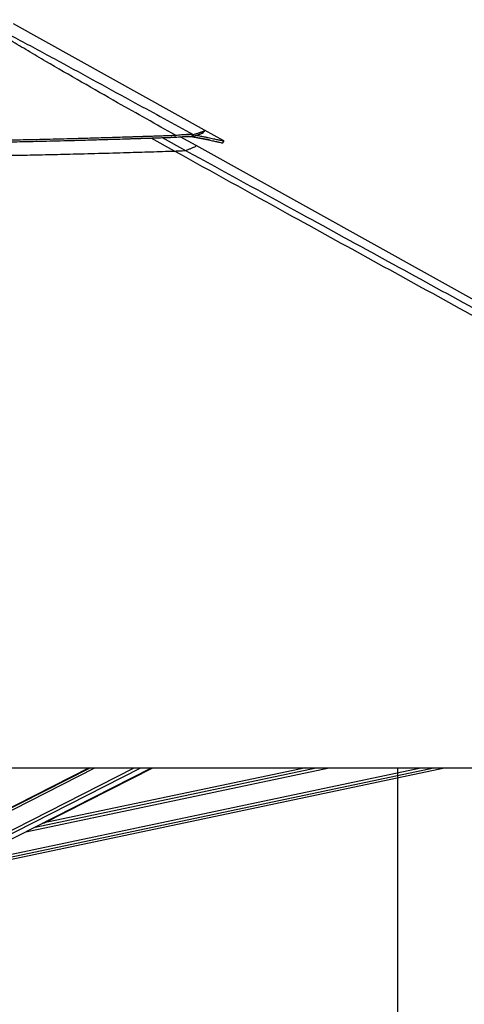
# Model space of a CAD drawing. Header units: millimetres. Extents: x 20 to 22981, y 40 to 19992.
# Tile 69 of 158: x 9717 to 10527, y 6182 to 7974. Entities that reach past the tile are written whole.
import ezdxf

# ---------------------------------------------------------------- set-up
doc = ezdxf.new("R2010")
doc.units = ezdxf.units.MM
doc.header["$LTSCALE"] = 2
doc.layers.add('COMPONENT_GEOMETRY', color=7, linetype='Continuous')
doc.styles.add('SLDTEXTSTYLE0', font='TXT', dxfattribs={"width": 0.75})
doc.dimstyles.new('SLDDIMSTYLE0', dxfattribs={"dimtxt": 100, "dimasz": 6.604, "dimexe": 0, "dimexo": 0.0625, "dimgap": 25, "dimtad": 0, "dimtih": 1, "dimtoh": 1, "dimdec": 0, "dimrnd": 1e-09, "dimzin": 12, "dimdsep": 46, "dimtxsty": 'SLDTEXTSTYLE0', "dimsah": 1, "dimcen": 0.09, "dimadec": 0, "dimazin": 3, "dimtfac": 1, "dimtdec": 0, "dimtofl": 0, "dimtmove": 0, "dimatfit": 3, "dimfxl": 1, "dimfrac": 2, "dimtolj": 1, "dimtzin": 12, "dimarcsym": 0})

# ---------------------------------------------------------------- blocks, each defined once
blk = doc.blocks.new('_D_5')
at = {"layer": 'COMPONENT_GEOMETRY', "color": 7}
for p, q in [((10405.4, 6612.5), (10405.4, 4529.8)), ((10205.3, 4509.5), (10174.8, 4509.5)), ((10174.8, 4509.5), (10174.8, 4350.8)), ((10605.4, 4509.5), (10635.9, 4509.5)), ((10635.9, 4509.5), (10635.9, 4350.8)), ((10174.8, 4350.8), (10205.3, 4350.8)), ((10635.9, 4350.8), (10605.4, 4350.8)), ((10405.4, 2118.5), (10405.4, 4201.1)), ((6979.8, 2118.5), (10411.7, 2118.5))]:
    blk.add_line(p, q, dxfattribs=at)
for points in [[(10405.4, 6612.5), (10404.4, 6605.9), (10406.4, 6605.9)], [(10405.4, 2118.5), (10406.4, 2125.1), (10404.4, 2125.1)]]:
    blk.add_solid(points, dxfattribs=at)
at = {"layer": 'COMPONENT_GEOMETRY', "color": 7, "char_height": 100, "attachment_point": 1, "style": 'SLDTEXTSTYLE0'}
for s, insert in [('7\'4.46"', (10205.3, 4479.7)), ('2247mm', (10132.6, 4330))]:
    blk.add_mtext(s, dxfattribs=dict(at, insert=insert))

msp = doc.modelspace()

# ---------------------------------------------------------------- linework, layer by layer
at = {"color": 7, "linetype": 'Continuous', "lineweight": 25}
for p, q in [((10054.09, 7772.72), (9705.85, 7966.33)), ((10000.7, 7760.04), (10000.95, 7763.64)), ((10038.45, 7744.8), (10009.6, 7760.85)), ((10029.48, 7761.63), (10031.07, 7761.33)), ((10031.34, 7761.18), (10033.07, 7764.78)), ((10089.32, 7753.14), (10054.09, 7772.72)), ((11829.79, 6748.91), (10038.45, 7744.8)), ((9506.66, 6612.47), (12046.56, 6612.47)), ((9843.62, 6612.47), (9601.53, 6489.45)), ((9623.27, 6442.67), (9957.42, 6612.47)), ((9661.38, 6437.9), (10490.6, 6612.47)), ((10238.18, 6612.47), (9758.84, 6511.56)), ((9761.03, 6512.02), (9959.75, 6612.47))]:
    msp.add_line(p, q, dxfattribs=at)
at = {"color": 8, "linetype": 'Continuous', "lineweight": 25}
for p, q in [((9999, 7734.86), (9956.53, 7758.57)), ((9976.83, 7759.24), (10019.23, 7736)), ((10033.44, 7760.04), (10031.47, 7761.11)), ((9597.69, 6482.22), (9854, 6612.47)), ((9598.33, 6486.86), (9845.52, 6612.47)), ((9605.9, 6449.9), (9925.83, 6612.47)), ((9608.9, 6445.26), (9937.94, 6612.47)), ((9659.56, 6446.56), (10447.67, 6612.47)), ((9660.57, 6441.74), (10471.59, 6612.47)), ((9728.61, 6496.2), (10280.92, 6612.47)), ((9745.5, 6504.78), (10257.03, 6612.47)), ((9884.78, 6575.56), (9957.8, 6612.47))]:
    msp.add_line(p, q, dxfattribs=at)
at = {"color": 7, "linetype": 'Continuous', "lineweight": 25, "flags": 128}
for points in [[(10052.24, 7768.91), (10053.21, 7770.67), (10054.18, 7772.42)], [(10087.4, 7749.63), (10088.37, 7751.38), (10089.34, 7753.13)]]:
    msp.add_lwpolyline(points, dxfattribs=at)
at = {"color": 7, "linetype": 'Continuous', "lineweight": 25}
for points, knots in [([(10000.95, 7763.64), (9965.81, 7783.36), (9908.52, 7815.51), (9829.82, 7860.36), (9775.5, 7891.76), (9732.64, 7917.02), (9700.99, 7936), (9669.85, 7955.08), (9650.18, 7967.61), (9640.35, 7973.88)], [0, 0, 0, 0, 0.2839175, 0.4627989, 0.6416931, 0.7312098, 0.8207246, 0.9103698, 1, 1, 1, 1]), ([(9645.57, 7973.88), (9657.98, 7967.64), (9682.82, 7955.16), (9718.59, 7936.13), (9753.95, 7917.18), (9800.57, 7891.9), (9858.26, 7860.44), (9939.65, 7815.93), (9997.74, 7784.13), (10033.07, 7764.78)], [0, 0, 0, 0, 0.0897639, 0.1795426, 0.2695103, 0.35948, 0.5397535, 0.7200459, 1, 1, 1, 1]), ([(9016.48, 7764.93), (9028.61, 7764.37), (9052.23, 7763.28), (9087.08, 7761.8), (9120.59, 7760.47), (9153.14, 7759.28), (9184.92, 7758.2), (9216.14, 7757.25), (9246.9, 7756.4), (9288.2, 7755.38), (9340.04, 7754.36), (9402.55, 7753.53), (9457.37, 7753.16), (9504.77, 7753.1), (9544.95, 7753.21), (9585.6, 7753.48), (9626.93, 7753.92), (9669.19, 7754.54), (9705.54, 7755.2), (9735.88, 7755.83), (9760.08, 7756.38), (9785.03, 7756.99), (9810.95, 7757.67), (9833.79, 7758.31), (9853.45, 7758.88), (9869.75, 7759.37), (9886.88, 7759.89), (9900.81, 7760.33), (9911.46, 7760.67), (9918.56, 7760.89), (9926.07, 7761.14), (9934.05, 7761.4), (9941.62, 7761.65), (9949.18, 7761.9), (9957.09, 7762.16), (9966.43, 7762.47), (9976.29, 7762.8), (9985.68, 7763.12), (9993.77, 7763.39), (9998.71, 7763.56), (10000.95, 7763.64)], [0, 0, 0, 0, 0.0376744, 0.0733454, 0.1076573, 0.1408366, 0.173241, 0.2049401, 0.2361659, 0.266948, 0.3305396, 0.3934096, 0.4561274, 0.4962194, 0.5366209, 0.577492, 0.6190796, 0.6616072, 0.7054231, 0.7292998, 0.7537277, 0.7789877, 0.8052209, 0.8327103, 0.8486975, 0.865302, 0.8825876, 0.9011495, 0.9080222, 0.915265, 0.9229518, 0.9310783, 0.93979, 0.9462363, 0.9543523, 0.9641226, 0.9750181, 0.9847567, 0.9930794, 1, 1, 1, 1]), ([(9016.72, 7761.33), (9028.85, 7760.78), (9052.46, 7759.7), (9087.3, 7758.23), (9120.79, 7756.91), (9153.32, 7755.73), (9185.09, 7754.66), (9216.3, 7753.71), (9247.04, 7752.87), (9288.32, 7751.86), (9340.13, 7750.85), (9402.6, 7750.03), (9457.39, 7749.67), (9504.77, 7749.6), (9544.93, 7749.71), (9585.56, 7749.98), (9626.87, 7750.42), (9669.1, 7751.03), (9705.44, 7751.69), (9735.76, 7752.31), (9759.95, 7752.86), (9784.89, 7753.46), (9810.79, 7754.14), (9833.62, 7754.77), (9853.27, 7755.33), (9869.57, 7755.81), (9886.69, 7756.33), (9900.61, 7756.77), (9911.26, 7757.1), (9918.36, 7757.33), (9925.86, 7757.57), (9933.83, 7757.82), (9941.4, 7758.07), (9948.96, 7758.32), (9956.86, 7758.58), (9966.2, 7758.89), (9976.06, 7759.21), (9985.44, 7759.53), (9993.53, 7759.8), (9998.46, 7759.96), (10000.7, 7760.04)], [0, 0, 0, 0, 0.03767218, 0.07334132, 0.10765186, 0.14083015, 0.17323379, 0.20493252, 0.2361582, 0.26694031, 0.3305328, 0.39340412, 0.45612371, 0.49621696, 0.53661955, 0.57749187, 0.6190805, 0.66160894, 0.70542545, 0.72930237, 0.75373036, 0.77899038, 0.80522352, 0.83271276, 0.84869984, 0.86530408, 0.88258947, 0.9011511, 0.90802363, 0.91526638, 0.92295297, 0.93107942, 0.93979095, 0.94623708, 0.95435304, 0.96412315, 0.97501844, 0.98475696, 0.99307947, 1, 1, 1, 1]), ([(10000.7, 7760.04), (10002.61, 7760.23), (10006.35, 7760.59), (10011.66, 7761.03), (10016.56, 7761.36), (10020.44, 7761.55), (10023.39, 7761.62), (10025.61, 7761.63), (10028.74, 7761.56), (10030.24, 7761.34), (10031.34, 7761.18)], [0, 0, 0, 0, 0.12667025, 0.24909895, 0.37850299, 0.50714121, 0.59041986, 0.67494866, 0.76118581, 1, 1, 1, 1]), ([(10000.95, 7763.64), (10002.92, 7763.84), (10006.8, 7764.25), (10012.3, 7764.73), (10017.4, 7765.09), (10021.46, 7765.28), (10024.56, 7765.35), (10026.9, 7765.34), (10030.22, 7765.24), (10031.87, 7764.98), (10033.07, 7764.78)], [0, 0, 0, 0, 0.1264787, 0.2490105, 0.3787287, 0.507737, 0.5912047, 0.6758374, 0.7620547, 1, 1, 1, 1]), ([(10033.44, 7760.04), (10032.7, 7760.23), (10031.25, 7760.59), (10028.18, 7761.03), (10024.63, 7761.36), (10021.74, 7761.47), (10020.37, 7761.53)], [0, 0, 0, 0, 0.2567612, 0.5049247, 0.7672273, 1, 1, 1, 1]), ([(10031.07, 7761.33), (10033.89, 7760.78), (10039.39, 7759.7), (10046.66, 7758.23), (10053.09, 7756.91), (10058.79, 7755.73), (10063.83, 7754.66), (10068.29, 7753.71), (10072.22, 7752.87), (10076.88, 7751.86), (10081.57, 7750.85), (10085.34, 7750.03), (10087.15, 7749.66), (10087.32, 7749.64), (10087.38, 7749.63)], [0, 0, 0, 0, 0.07616024, 0.14827102, 0.21763519, 0.28471031, 0.35021938, 0.41430337, 0.47743098, 0.53966187, 0.6682241, 0.79532838, 0.92212591, 1, 1, 1, 1]), ([(10031.34, 7761.18), (10032.28, 7761.45), (10034.08, 7761.97), (10036.51, 7762.7), (10038.67, 7763.37), (10040.6, 7764), (10042.33, 7764.57), (10043.89, 7765.11), (10045.67, 7765.75), (10047.51, 7766.44), (10049.25, 7767.16), (10050.74, 7767.85), (10051.76, 7768.44), (10052.26, 7768.81), (10052.24, 7768.91), (10052.24, 7768.91)], [0, 0, 0, 0, 0.0737659, 0.1425623, 0.2077665, 0.2705744, 0.3312956, 0.3904651, 0.4481527, 0.5509968, 0.6506244, 0.747685, 0.8744503, 0.9983597, 1, 1, 1, 1]), ([(10033.07, 7764.78), (10034.02, 7765.05), (10035.84, 7765.56), (10038.28, 7766.28), (10040.46, 7766.94), (10042.41, 7767.56), (10044.16, 7768.13), (10045.73, 7768.66), (10047.53, 7769.28), (10049.39, 7769.97), (10051.15, 7770.68), (10052.66, 7771.36), (10053.69, 7771.94), (10054.2, 7772.31), (10054.18, 7772.41), (10054.18, 7772.42)], [0, 0, 0, 0, 0.07362066, 0.14228312, 0.20736178, 0.27005004, 0.33065659, 0.38971534, 0.44729599, 0.54995163, 0.64939925, 0.74628658, 0.87282842, 0.99652147, 1, 1, 1, 1]), ([(10064.16, 7754.59), (10063.68, 7754.69), (10062.47, 7754.92), (10060.33, 7755.33), (10057.8, 7755.81), (10055, 7756.33), (10052.64, 7756.77), (10050.77, 7757.1), (10049.51, 7757.33), (10048.15, 7757.57), (10046.69, 7757.82), (10045.27, 7758.07), (10043.84, 7758.32), (10042.32, 7758.58), (10040.49, 7758.89), (10038.52, 7759.21), (10036.61, 7759.53), (10034.94, 7759.8), (10033.91, 7759.96), (10033.44, 7760.04)], [0, 0, 0, 0, 0.05956517, 0.14943936, 0.24278304, 0.33995594, 0.44430341, 0.48293854, 0.52365497, 0.5668665, 0.61255077, 0.66152415, 0.69776223, 0.74338755, 0.79831193, 0.85956174, 0.91430854, 0.961095, 1, 1, 1, 1]), ([(10039.42, 7763.62), (10040, 7763.5), (10043.24, 7762.86), (10048.42, 7761.81), (10054.91, 7760.47), (10060.62, 7759.28), (10065.68, 7758.2), (10070.16, 7757.25), (10074.11, 7756.4), (10078.78, 7755.38), (10083.49, 7754.35), (10087.28, 7753.53), (10089.09, 7753.15), (10089.26, 7753.14), (10089.33, 7753.13)], [0, 0, 0, 0, 0.016878, 0.0936167, 0.1674319, 0.2388105, 0.3085218, 0.376716, 0.443892, 0.5101133, 0.6469179, 0.7821698, 0.9170943, 1, 1, 1, 1]), ([(9018.44, 7736.15), (9032.21, 7735.55), (9059.75, 7734.37), (9101.33, 7732.74), (9143.08, 7731.25), (9185.74, 7729.88), (9229.26, 7728.65), (9273.63, 7727.58), (9318.1, 7726.7), (9362.65, 7726.01), (9407.26, 7725.52), (9451.91, 7725.22), (9496.59, 7725.12), (9541.27, 7725.22), (9585.93, 7725.49), (9630.56, 7725.95), (9675.14, 7726.58), (9719.64, 7727.36), (9764.08, 7728.29), (9811.14, 7729.4), (9860.82, 7730.72), (9910.04, 7732.13), (9956.11, 7733.53), (9984.7, 7734.41), (9999, 7734.86)], [0, 0, 0, 0, 0.0428772, 0.0857728, 0.1287238, 0.1716931, 0.2168732, 0.2620742, 0.3072542, 0.3524544, 0.3976344, 0.4428339, 0.4880138, 0.5332125, 0.5783923, 0.6235901, 0.6687698, 0.7139665, 0.759146, 0.8043414, 0.8578872, 0.9114563, 0.9557228, 1, 1, 1, 1]), ([(9999, 7734.86), (10000.36, 7734.9), (10003.08, 7734.99), (10006.95, 7735.13), (10010.46, 7735.28), (10014.23, 7735.48), (10016.99, 7735.67), (10018.65, 7735.86), (10019.04, 7735.95), (10019.23, 7736)], [0, 0, 0, 0, 0.1225406, 0.2449218, 0.3685602, 0.4921423, 0.7096135, 0.8546893, 1, 1, 1, 1]), ([(12046.56, 6612.47), (11839.99, 6725.34), (11435.1, 6946.57), (10925.65, 7225.19), (10518.37, 7448.43), (10240.35, 7601.1), (10067.64, 7696.81), (9999, 7734.86)], [0, 0, 0, 0, 0.3022185, 0.5923722, 0.7456383, 0.8989047, 1, 1, 1, 1])]:
    msp.add_open_spline(points, degree=3, knots=knots, dxfattribs=at)
at = {"color": 8, "linetype": 'Continuous', "lineweight": 25}
for points, knots in [([(10019.23, 7736), (10021.34, 7736.71), (10025.56, 7738.14), (10030.72, 7740.15), (10034.88, 7741.96), (10037.62, 7743.42), (10038.87, 7744.39), (10038.53, 7744.6), (10038.39, 7744.69)], [0, 0, 0, 0, 0.1616648, 0.323361, 0.5056616, 0.6879627, 0.8702643, 1, 1, 1, 1]), ([(10019.23, 7736), (10089.38, 7697.58), (10264.82, 7601.48), (10544.71, 7448.43), (10754.55, 7333.76), (10859.47, 7276.43)], [0, 0, 0, 0, 0.2498695, 0.6249343, 1, 1, 1, 1])]:
    msp.add_open_spline(points, degree=3, knots=knots, dxfattribs=at)

# ---------------------------------------------------------------- dimensions: what is measured, and where the dimension line sits
at = {"layer": 'COMPONENT_GEOMETRY', "color": 7}
dim = msp.add_linear_dim(base=(10405.37, 6612.47), p1=(6977.29, 2118.49), p2=(12075.31, 6612.47), angle=90, dimstyle='SLDDIMSTYLE0', dxfattribs=at)
dim.commit()
dim.dimension.update_dxf_attribs({"geometry": '_D_5', "text_midpoint": (10405.37, 4365.48), "dimtype": 160})

doc.saveas('drawing.dxf')
